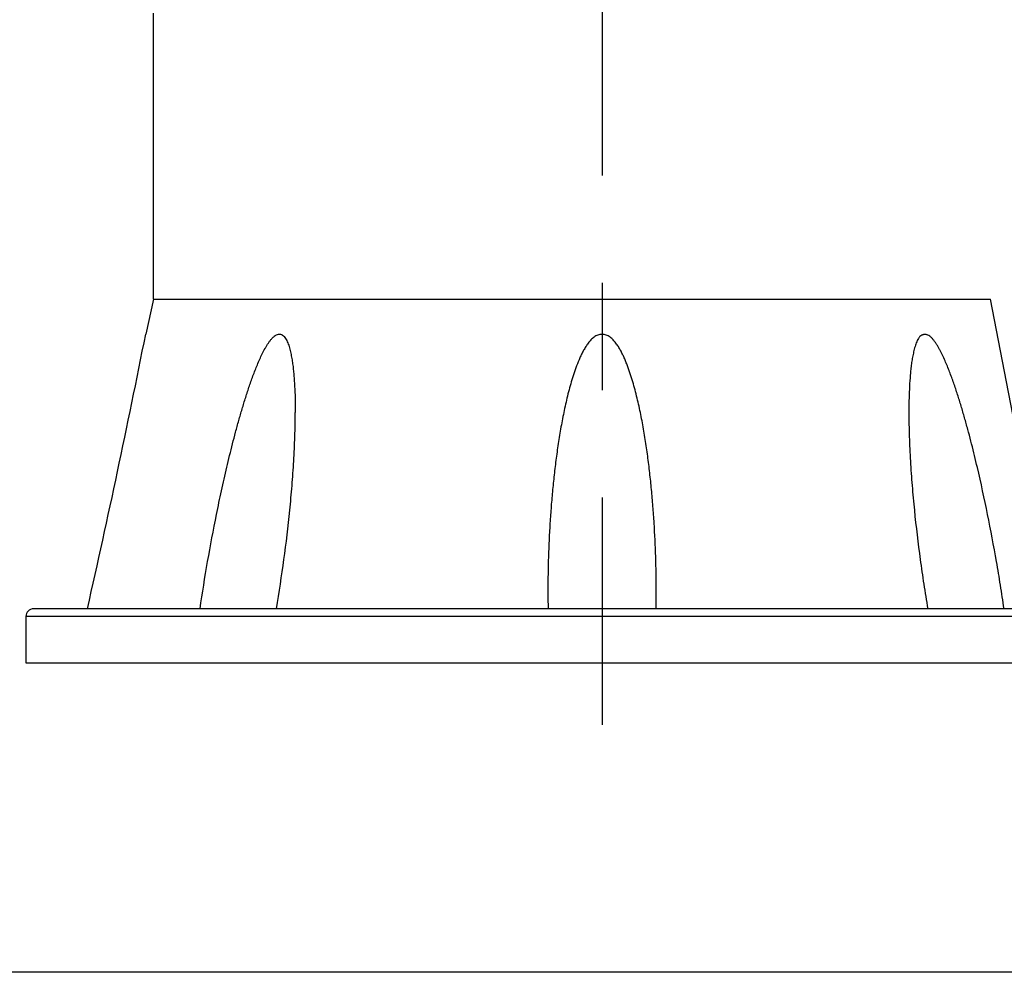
# Model space of a CAD drawing. Header units: millimetres. Extents: x 20 to 4180, y 42 to 2950.
# Tile 6 of 128: x 1409 to 1568, y 425 to 579. Entities that reach past the tile are written whole.
import ezdxf

# ---------------------------------------------------------------- set-up
doc = ezdxf.new("R2010")
doc.units = ezdxf.units.MM
doc.header["$LTSCALE"] = 231.275
doc.linetypes.add('CENTER', pattern=[0.6, 0.375, -0.075, 0.075, -0.075])
doc.layers.get('0').update_dxf_attribs({"linetype": 'CONTINUOUS'})
for name, color, linetype in [('BASE_ASM_PBL3', 7, 'CONTINUOUS'), ('DEFAULT_1', 7, 'CENTER'), ('FRONT_VIEW_VBL2', 7, 'CONTINUOUS')]:
    doc.layers.add(name, color=color, linetype=linetype)
doc.styles.get("Standard").update_dxf_attribs({"font": 'malgun.ttf'})
doc.dimstyles.new('DIMSTYLE_9', dxfattribs={"dimtxt": 20, "dimasz": 7.5, "dimexe": 1, "dimexo": 0.5, "dimgap": 1, "dimtad": 1, "dimlfac": 0.8, "dimdsep": 46, "dimtxsty": 'Standard', "dimblk": '_FILLED', "dimblk1": '_FILLED', "dimblk2": '_FILLED', "dimcen": 0.09, "dimclrt": 134, "dimazin": 2, "dimtp": 0.8, "dimtm": 0.8, "dimtfac": 1, "dimtofl": 0, "dimtmove": 0, "dimatfit": 3, "dimldrblk": '_FILLED', "dimfxl": 1, "dimtolj": 1, "dimarcsym": 0})

# ---------------------------------------------------------------- blocks, each defined once
blk = doc.blocks.new('_FILLED')
at = {"color": 0, "linetype": 'ByBlock'}
blk.add_solid([(0, 0), (-1, 0.2), (-1, -0.2)], dxfattribs=at)
blk = doc.blocks.new('*D14')
at = {"color": 134, "transparency": 16777216}
for p, q in [((1151.52, 662.41), (1151.52, 361.41)), ((1710.27, 413.91), (1710.27, 361.41)), ((1151.52, 366.41), (1430.9, 366.41)), ((1710.27, 366.41), (1430.9, 366.41))]:
    blk.add_line(p, q, dxfattribs=at)
at = {"color": 134, "transparency": 16777216, "xscale": 7.5, "yscale": 7.5, "zscale": 7.5, "rotation": 180}
blk.add_blockref('_FILLED', (1151.52, 366.41), dxfattribs=at)
at = {"color": 134, "transparency": 16777216, "xscale": 7.5, "yscale": 7.5, "zscale": 7.5}
blk.add_blockref('_FILLED', (1710.27, 366.41), dxfattribs=at)
at = {"color": 134, "transparency": 16777216, "insert": (1430.9, 391.41), "char_height": 20, "width": 46, "attachment_point": 2, "line_spacing_factor": 0.9}
blk.add_mtext('447', dxfattribs=at)
blk = doc.blocks.new('BASE_ASM_PBL3', base_point=(1471.56, 906.283))
at = {"layer": 'BASE_ASM_PBL3', "color": 7}
for p, q in [((1557.773, 475.158), (1557.773, 521.408)), ((1557.773, 475.158), (1556.523, 469.54)), ((1557.773, 475.158), (1693.06, 475.158)), ((1702.695, 425.158), (1693.06, 475.158)), ((1710.273, 425.158), (1538.398, 425.158)), ((1710.273, 423.908), (1537.148, 423.908)), ((1537.148, 423.908), (1537.148, 416.408)), ((1537.148, 416.408), (1710.273, 416.408))]:
    blk.add_line(p, q, dxfattribs=at)
for centre, radius, start, end in [((-189.408, 816.867), 1780.144, 347.288405, 348.748738), ((1793.753, 428.126), 172.23, 179.99736, 180.98762), ((1466.793, 428.126), 172.23, 359.01238, 0.00264), ((1538.398, 423.908), 1.25, 90, 180)]:
    blk.add_arc(centre, radius, start, end, dxfattribs=at)
for points, knots in [([(1565.295, 425.158), (1565.67, 427.705), (1566.493, 432.8), (1567.688, 439.146), (1568.752, 444.217), (1569.611, 448.017), (1570.382, 451.174), (1571.039, 453.692), (1571.554, 455.575), (1572.095, 457.452), (1572.666, 459.319), (1573.274, 461.174), (1573.818, 462.704), (1574.284, 463.915), (1574.651, 464.813), (1575.039, 465.698), (1575.454, 466.564), (1575.829, 467.265), (1576.153, 467.805), (1576.409, 468.194), (1576.681, 468.561), (1576.97, 468.899), (1577.281, 469.192), (1577.613, 469.419), (1577.916, 469.529), (1578.154, 469.545), (1578.325, 469.521), (1578.487, 469.465), (1578.69, 469.349), (1578.914, 469.142), (1579.136, 468.838), (1579.325, 468.494), (1579.489, 468.122), (1579.68, 467.596), (1579.874, 466.905), (1580.058, 466.05), (1580.207, 465.173), (1580.327, 464.28), (1580.424, 463.377), (1580.529, 462.158), (1580.618, 460.62), (1580.676, 458.763), (1580.687, 457.519), (1580.687, 456.896)], [0, 0, 0, 0, 0.1280663, 0.2567133, 0.3212174, 0.3858228, 0.450514, 0.4828854, 0.5152687, 0.5476577, 0.5800429, 0.6124088, 0.6447269, 0.660853, 0.6769418, 0.6929743, 0.7089178, 0.724713, 0.732523, 0.7402431, 0.7478344, 0.7552349, 0.7623463, 0.7690284, 0.7751582, 0.7780469, 0.7808666, 0.7836755, 0.7865234, 0.7924305, 0.7986716, 0.8051961, 0.8119405, 0.8188539, 0.8330453, 0.8475811, 0.8623533, 0.8772976, 0.8923732, 0.9075525, 0.9381486, 0.9689846, 1, 1, 1, 1]), ([(1639.023, 428.134), (1639.023, 429.944), (1638.967, 433.566), (1638.759, 438.09), (1638.507, 441.706), (1638.273, 444.415), (1637.99, 447.122), (1637.656, 449.824), (1637.264, 452.519), (1636.805, 455.205), (1636.358, 457.432), (1635.951, 459.204), (1635.617, 460.527), (1635.251, 461.842), (1634.846, 463.146), (1634.466, 464.219), (1634.133, 465.067), (1633.866, 465.697), (1633.574, 466.316), (1633.257, 466.923), (1632.915, 467.517), (1632.593, 467.99), (1632.303, 468.345), (1632.074, 468.601), (1631.833, 468.847), (1631.572, 469.074), (1631.281, 469.262), (1630.962, 469.401), (1630.624, 469.484), (1630.275, 469.504), (1629.929, 469.469), (1629.591, 469.387), (1629.269, 469.255), (1628.974, 469.073), (1628.707, 468.854), (1628.464, 468.609), (1628.242, 468.347), (1627.961, 467.985), (1627.635, 467.515), (1627.286, 466.925), (1626.971, 466.317), (1626.585, 465.49), (1626.155, 464.435), (1625.701, 463.146), (1625.295, 461.842), (1624.929, 460.527), (1624.596, 459.204), (1624.189, 457.432), (1623.741, 455.205), (1623.283, 452.519), (1622.89, 449.824), (1622.556, 447.122), (1622.274, 444.415), (1622.039, 441.706), (1621.787, 438.09), (1621.579, 433.566), (1621.523, 429.944), (1621.523, 428.134)], [0, 0, 0, 0, 0.0622569, 0.1245594, 0.1557292, 0.1869112, 0.2181057, 0.2493132, 0.2805344, 0.3117703, 0.3430224, 0.358656, 0.3742947, 0.3899396, 0.4055918, 0.4212525, 0.4290884, 0.4369279, 0.4447699, 0.4526181, 0.4604757, 0.4683389, 0.4722754, 0.4762174, 0.4801657, 0.484119, 0.4880772, 0.4920434, 0.4960181, 0.499999, 0.5039809, 0.5079574, 0.5119241, 0.5158818, 0.5198335, 0.5237808, 0.5277245, 0.5316637, 0.5395278, 0.5473818, 0.5552304, 0.5630742, 0.5787468, 0.5944079, 0.6100601, 0.6257051, 0.641344, 0.6569776, 0.6882296, 0.7194655, 0.7506868, 0.7818944, 0.8130889, 0.8442708, 0.8754406, 0.9377431, 1, 1, 1, 1]), ([(1695.251, 425.158), (1695.065, 426.429), (1694.671, 428.972), (1693.817, 434.059), (1692.619, 440.415), (1691.245, 446.748), (1690.167, 451.163), (1689.511, 453.68), (1688.996, 455.562), (1688.455, 457.438), (1687.885, 459.305), (1687.278, 461.159), (1686.734, 462.689), (1686.269, 463.899), (1685.904, 464.797), (1685.579, 465.535), (1685.306, 466.117), (1685.094, 466.547), (1684.876, 466.972), (1684.651, 467.39), (1684.448, 467.727), (1684.275, 467.986), (1684.142, 468.176), (1684.006, 468.361), (1683.826, 468.604), (1683.595, 468.892), (1683.288, 469.189), (1682.997, 469.372), (1682.753, 469.451), (1682.574, 469.479), (1682.399, 469.483), (1682.228, 469.464), (1682.065, 469.422), (1681.856, 469.331), (1681.67, 469.186), (1681.514, 469.003), (1681.372, 468.788), (1681.22, 468.492), (1681.054, 468.121), (1680.911, 467.73), (1680.788, 467.323), (1680.642, 466.764), (1680.488, 466.047), (1680.339, 465.17), (1680.219, 464.278), (1680.122, 463.375), (1680.017, 462.156), (1679.928, 460.619), (1679.871, 458.762), (1679.859, 457.52), (1679.859, 456.896)], [0, 0, 0, 0, 0.0639674, 0.1280981, 0.2567738, 0.3859084, 0.4506138, 0.4829924, 0.5153829, 0.547779, 0.5801715, 0.6125447, 0.6448706, 0.6610008, 0.6770941, 0.6931305, 0.7011185, 0.7090796, 0.717009, 0.7248941, 0.7327055, 0.7365743, 0.7404146, 0.7442284, 0.748016, 0.7554594, 0.7625878, 0.7692177, 0.7723239, 0.7753093, 0.7782006, 0.7810204, 0.7837979, 0.7865756, 0.7923052, 0.7953452, 0.7985201, 0.8051237, 0.8118654, 0.8187663, 0.8258286, 0.8330005, 0.8475513, 0.8623176, 0.877266, 0.8923476, 0.907531, 0.9381351, 0.9689778, 1, 1, 1, 1]), ([(1577.633, 425.158), (1578.087, 427.804), (1578.901, 433.099), (1579.691, 439.739), (1580.173, 445.043), (1580.452, 449.007), (1580.637, 452.957), (1580.687, 455.586), (1580.687, 456.896)], [0, 0, 0, 0, 0.2523252, 0.5034054, 0.6283908, 0.7529128, 0.8768513, 1, 1, 1, 1]), ([(1679.859, 456.896), (1679.859, 455.586), (1679.909, 452.957), (1680.095, 449.007), (1680.374, 445.044), (1680.856, 439.739), (1681.487, 434.433), (1682.255, 429.132), (1682.686, 426.482), (1682.913, 425.158)], [0, 0, 0, 0, 0.1231485, 0.2470859, 0.3716066, 0.4965909, 0.7476681, 0.8736907, 1, 1, 1, 1])]:
    blk.add_open_spline(points, degree=3, knots=knots, dxfattribs=at)
at = {"layer": 'BASE_ASM_PBL3', "color": 134}
dim = blk.add_linear_dim(base=(1151.523, 366.408), p1=(1710.273, 414.408), p2=(1151.523, 662.908), angle=180, dimstyle='DIMSTYLE_9', dxfattribs=at)
dim.commit()
dim.dimension.update_dxf_attribs({"geometry": '*D14', "text_midpoint": (1430.272, 366.408), "dimtype": 160})
blk = doc.blocks.new('FRONT_VIEW_VBL2', base_point=(1359.06, 906.28))
at = {"layer": 'BASE_ASM_PBL3'}
blk.add_blockref('BASE_ASM_PBL3', (1471.56, 906.28), dxfattribs=at)

msp = doc.modelspace()

# ---------------------------------------------------------------- linework, layer by layer
at = {"layer": 'DEFAULT_1', "color": 1}
msp.add_line((1503.125, 2028.125), (1503.125, 465), dxfattribs=at)

# ---------------------------------------------------------------- block references
at = {"layer": 'FRONT_VIEW_VBL2'}
msp.add_blockref('FRONT_VIEW_VBL2', (1231.912, 964.875), dxfattribs=at)

doc.saveas('drawing.dxf')
